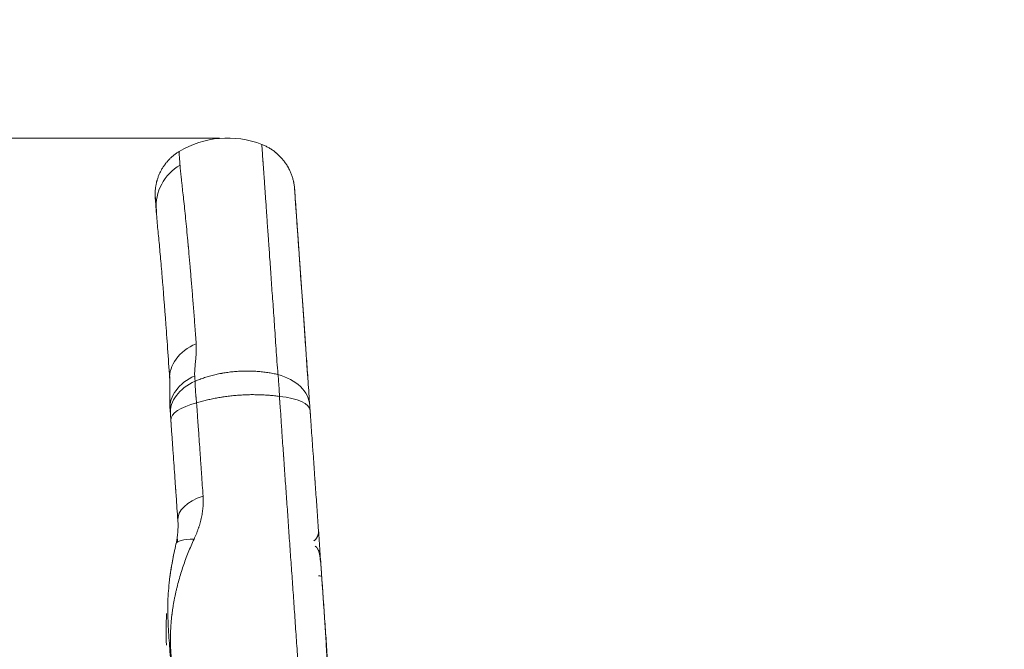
# Model space of a CAD drawing. Header units: millimetres. Extents: x -10 to 594, y 0 to 420.
# Tile 130 of 256: x 206.83 to 217.76, y 149.38 to 156.36. Entities that reach past the tile are written whole.
import ezdxf

# ---------------------------------------------------------------- set-up
doc = ezdxf.new("R2010")
doc.units = ezdxf.units.MM
doc.layers.add('1', color=7, linetype='Continuous', true_color=0xffffff)
doc.styles.add('Calibri', font='txt')
doc.dimstyles.get("Standard").update_dxf_attribs({"dimtxt": 0.18, "dimasz": 0.18, "dimexe": 0.18, "dimexo": 0.0625, "dimgap": 0.09, "dimtad": 0, "dimtih": 1, "dimtoh": 1, "dimdec": 4, "dimzin": 0, "dimdsep": 46, "dimtxsty": 'Standard', "dimcen": 0.09, "dimadec": 0, "dimazin": 0, "dimtfac": 1, "dimtdec": 4, "dimtofl": 0, "dimtmove": 0, "dimatfit": 3, "dimfxl": 0, "dimtolj": 1, "dimtzin": 0, "dimarcsym": 0})

# ---------------------------------------------------------------- blocks, each defined once
blk = doc.blocks.new('_U5')
at = {"layer": '1', "color": 18, "lineweight": 13}
for p, q in [((130.423, 152.166), (67.065, 152.166)), ((69.065, 152.166), (69.065, 136.568)), ((69.065, 108.518), (69.065, 124.115)), ((276.788, 108.518), (67.065, 108.518))]:
    blk.add_line(p, q, dxfattribs=at)
at = {"layer": '1', "color": 18}
for points in [[(69.065, 152.166), (70.003, 148.666), (68.127, 148.666)], [(69.065, 108.518), (68.127, 112.018), (70.003, 112.018)]]:
    blk.add_solid(points, dxfattribs=at)
at = {"layer": '1', "color": 18, "linetype": 'Continuous', "lineweight": 13, "insert": (72.405, 125.773), "char_height": 3.5, "attachment_point": 7, "rotation": 90, "line_spacing_factor": 1.399613, "style": 'Calibri'}
blk.add_mtext('\\fCalibri|b0|i0;\\W1.0000;0.87', dxfattribs=at)
blk = doc.blocks.new('_U6')
at = {"layer": '1', "color": 18, "lineweight": 13}
for p, q in [((231.195, 189.812), (323.006, 189.812)), ((321.006, 189.812), (321.006, 155.281)), ((321.006, 108.297), (321.006, 142.828)), ((177.527, 108.297), (323.006, 108.297))]:
    blk.add_line(p, q, dxfattribs=at)
at = {"layer": '1', "color": 18}
for points in [[(321.006, 189.812), (321.943, 186.312), (320.068, 186.312)], [(321.006, 108.297), (320.068, 111.797), (321.943, 111.797)]]:
    blk.add_solid(points, dxfattribs=at)
at = {"layer": '1', "color": 18, "linetype": 'Continuous', "lineweight": 13, "char_height": 3.5, "attachment_point": 7, "rotation": 90, "line_spacing_factor": 1.399613, "style": 'Calibri'}
for s, insert in [('\\fCalibri|b0|i0;\\W1.0000;LIFTING STROPS* EYE', (331.669, 125.365)), ('\\fCalibri|b0|i0;\\W1.0000;2.18', (324.346, 144.486))]:
    blk.add_mtext(s, dxfattribs=dict(at, insert=insert))
blk = doc.blocks.new('_U8')
at = {"layer": '1', "color": 18, "lineweight": 13}
for p, q in [((209.046, 155.046), (47.065, 155.046)), ((49.065, 155.046), (49.065, 138.008)), ((49.065, 108.518), (49.065, 125.555)), ((276.788, 108.518), (47.065, 108.518))]:
    blk.add_line(p, q, dxfattribs=at)
at = {"layer": '1', "color": 18}
for points in [[(49.065, 155.046), (50.003, 151.546), (48.127, 151.546)], [(49.065, 108.518), (48.127, 112.018), (50.003, 112.018)]]:
    blk.add_solid(points, dxfattribs=at)
at = {"layer": '1', "color": 18, "linetype": 'Continuous', "lineweight": 13, "insert": (52.405, 127.213), "char_height": 3.5, "attachment_point": 7, "rotation": 90, "line_spacing_factor": 1.399613, "style": 'Calibri'}
blk.add_mtext('\\fCalibri|b0|i0;\\W1.0000;0.93', dxfattribs=at)

msp = doc.modelspace()

# ---------------------------------------------------------------- linework, layer by layer
at = {"layer": '1', "color": 155, "linetype": 'Continuous', "lineweight": 18}
for p, q in [((209.881, 154.456), (209.879, 154.482)), ((208.332, 154.39), (208.335, 154.347))]:
    msp.add_line(p, q, dxfattribs=at)
msp.add_arc((209.136, 154.007), 1.042, 68.6478, 121.2093, dxfattribs=at)
msp.add_arc((209.136, 154.007), 1.042, 68.6478, 121.2093, dxfattribs=at)
at = {"layer": '1', "color": 155, "linetype": 'Continuous', "lineweight": 13}
for centre, major_axis, ratio, start_param, end_param in [((208.891, 154.287), (0.549, 0.038), 0.982785, 2.04556, 3.141593), ((209.041, 152.404), (0.549, 0.038), 0.756337, 2.002287, 3.139437), ((209.049, 152.02), (0.549, 0.038), 0.71137, 2.04556, 3.141593), ((209.474, 152.038), (-0.574, -0.04), 0.711292, 3.141593, 4.27003), ((209.054, 151.956), (0.549, 0.038), 0.351751, 2.045532, 3.141593), ((209.478, 151.982), (0.574, 0.04), 0.3525, 0, 1.128461), ((209.131, 150.845), (0.549, 0.038), 0.507992, 2.045559, 3.141593), ((209.098, 150.419), (0.536, -0.123), 0.242209, 2.300564, 3.141593), ((210.145, 150.174), (0.0349, 0.0024), 0.429627, 6.277263, 7.853952)]:
    msp.add_ellipse(centre, major_axis=major_axis, ratio=ratio, start_param=start_param, end_param=end_param, dxfattribs=at)
at = {"layer": '1', "color": 155, "linetype": 'Continuous', "lineweight": 18}
msp.add_ellipse((209.045, 152.076), major_axis=(0.549, 0.038), ratio=0.718036, start_param=2.04556, end_param=3.141593, dxfattribs=at)
for points, knots in [([(209.515, 154.978), (209.528, 154.973), (209.54, 154.968), (209.565, 154.956), (209.588, 154.944), (209.623, 154.923), (209.645, 154.907), (209.661, 154.895), (209.669, 154.888), (209.677, 154.882), (209.681, 154.878), (209.682, 154.877), (209.684, 154.875), (209.696, 154.865), (209.717, 154.845), (209.744, 154.815), (209.769, 154.784), (209.784, 154.761), (209.795, 154.744), (209.799, 154.738), (209.803, 154.731), (209.804, 154.729), (209.806, 154.726), (209.808, 154.722), (209.817, 154.706), (209.831, 154.678), (209.846, 154.641), (209.858, 154.603), (209.865, 154.576), (209.869, 154.56), (209.869, 154.556), (209.87, 154.551), (209.871, 154.55), (209.871, 154.546), (209.873, 154.538), (209.874, 154.53), (209.877, 154.509), (209.878, 154.496), (209.879, 154.482)], [0, 0, 0, 0, 0.0625, 0.0625, 0.125, 0.1875, 0.25, 0.25, 0.28125, 0.296875, 0.296875, 0.304688, 0.304688, 0.3125, 0.375, 0.4375, 0.5, 0.5625, 0.5625, 0.59375, 0.59375, 0.601563, 0.601563, 0.609375, 0.625, 0.6875, 0.75, 0.8125, 0.875, 0.875, 0.890625, 0.890625, 0.898437, 0.898437, 0.90625, 0.9375, 0.9375, 1, 1, 1, 1]), ([(209.515, 154.978), (209.528, 154.973), (209.54, 154.968), (209.565, 154.956), (209.588, 154.944), (209.623, 154.923), (209.645, 154.907), (209.661, 154.895), (209.669, 154.888), (209.677, 154.882), (209.681, 154.878), (209.682, 154.877), (209.684, 154.875), (209.696, 154.865), (209.717, 154.845), (209.744, 154.815), (209.769, 154.784), (209.784, 154.761), (209.795, 154.744), (209.799, 154.738), (209.803, 154.731), (209.804, 154.729), (209.806, 154.726), (209.808, 154.722), (209.817, 154.706), (209.831, 154.678), (209.846, 154.641), (209.858, 154.603), (209.865, 154.576), (209.869, 154.56), (209.869, 154.556), (209.87, 154.551), (209.871, 154.55), (209.871, 154.546), (209.873, 154.538), (209.874, 154.53), (209.877, 154.509), (209.878, 154.496), (209.879, 154.482)], [0, 0, 0, 0, 0.0625, 0.0625, 0.125, 0.1875, 0.25, 0.25, 0.28125, 0.296875, 0.296875, 0.304688, 0.304688, 0.3125, 0.375, 0.4375, 0.5, 0.5625, 0.5625, 0.59375, 0.59375, 0.601563, 0.601563, 0.609375, 0.625, 0.6875, 0.75, 0.8125, 0.875, 0.875, 0.890625, 0.890625, 0.898437, 0.898437, 0.90625, 0.9375, 0.9375, 1, 1, 1, 1]), ([(208.332, 154.39), (208.331, 154.402), (208.331, 154.415), (208.331, 154.44), (208.331, 154.465), (208.335, 154.502), (208.34, 154.527), (208.343, 154.545), (208.345, 154.555), (208.348, 154.565), (208.349, 154.57), (208.35, 154.573), (208.351, 154.575), (208.354, 154.588), (208.362, 154.612), (208.376, 154.647), (208.392, 154.681), (208.404, 154.703), (208.414, 154.719), (208.419, 154.727), (208.424, 154.735), (208.427, 154.739), (208.428, 154.74), (208.43, 154.743), (208.438, 154.754), (208.454, 154.776), (208.479, 154.804), (208.505, 154.831), (208.524, 154.847), (208.539, 154.859), (208.546, 154.865), (208.554, 154.87), (208.558, 154.873), (208.559, 154.874), (208.561, 154.876), (208.573, 154.884), (208.585, 154.892), (208.596, 154.899)], [0, 0, 0, 0, 0.0625, 0.0625, 0.125, 0.1875, 0.25, 0.25, 0.28125, 0.296875, 0.304688, 0.304688, 0.3125, 0.3125, 0.375, 0.4375, 0.5, 0.5625, 0.5625, 0.59375, 0.609375, 0.609375, 0.617188, 0.617188, 0.625, 0.6875, 0.75, 0.8125, 0.875, 0.875, 0.90625, 0.921875, 0.921875, 0.929688, 0.929688, 0.9375, 1, 1, 1, 1]), ([(208.332, 154.39), (208.331, 154.402), (208.331, 154.415), (208.331, 154.44), (208.331, 154.465), (208.335, 154.502), (208.34, 154.527), (208.343, 154.545), (208.345, 154.555), (208.348, 154.565), (208.349, 154.57), (208.35, 154.573), (208.351, 154.575), (208.354, 154.588), (208.362, 154.612), (208.376, 154.647), (208.392, 154.681), (208.404, 154.703), (208.414, 154.719), (208.419, 154.727), (208.424, 154.735), (208.427, 154.739), (208.428, 154.74), (208.43, 154.743), (208.438, 154.754), (208.454, 154.776), (208.479, 154.804), (208.505, 154.831), (208.524, 154.847), (208.539, 154.859), (208.546, 154.865), (208.554, 154.87), (208.558, 154.873), (208.559, 154.874), (208.561, 154.876), (208.573, 154.884), (208.585, 154.892), (208.596, 154.899)], [0, 0, 0, 0, 0.0625, 0.0625, 0.125, 0.1875, 0.25, 0.25, 0.28125, 0.296875, 0.304688, 0.304688, 0.3125, 0.3125, 0.375, 0.4375, 0.5, 0.5625, 0.5625, 0.59375, 0.609375, 0.609375, 0.617188, 0.617188, 0.625, 0.6875, 0.75, 0.8125, 0.875, 0.875, 0.90625, 0.921875, 0.921875, 0.929688, 0.929688, 0.9375, 1, 1, 1, 1]), ([(208.596, 154.899), (208.596, 154.899), (208.596, 154.898), (208.596, 154.898), (208.596, 154.898), (208.596, 154.897), (208.596, 154.896), (208.596, 154.891), (208.597, 154.886), (208.597, 154.875), (208.598, 154.865), (208.6, 154.84), (208.602, 154.81), (208.605, 154.771), (208.606, 154.749)], [0, 0, 0, 0, 0.003906, 0.007813, 0.015625, 0.03125, 0.0625, 0.125, 0.25, 0.25, 0.5, 0.5, 0.75, 1, 1, 1, 1]), ([(208.606, 154.749), (208.607, 154.745), (208.607, 154.74), (208.607, 154.733), (208.608, 154.731), (208.608, 154.726), (208.608, 154.724), (208.609, 154.711), (208.61, 154.701), (208.612, 154.68), (208.613, 154.67), (208.616, 154.647), (208.617, 154.636), (208.619, 154.621), (208.619, 154.616), (208.62, 154.612), (208.62, 154.609), (208.62, 154.607), (208.621, 154.6), (208.623, 154.581), (208.625, 154.561), (208.63, 154.521), (208.633, 154.493), (208.639, 154.434), (208.643, 154.402), (208.65, 154.337), (208.654, 154.303), (208.661, 154.232), (208.665, 154.195), (208.673, 154.117), (208.681, 154.037), (208.689, 153.951), (208.694, 153.895), (208.696, 153.878), (208.697, 153.861), (208.698, 153.852), (208.698, 153.849), (208.699, 153.843), (208.701, 153.818), (208.704, 153.791), (208.71, 153.72), (208.719, 153.622), (208.727, 153.519), (208.734, 153.439), (208.736, 153.412), (208.741, 153.358), (208.743, 153.331), (208.75, 153.247), (208.759, 153.133), (208.768, 153.014), (208.777, 152.892), (208.781, 152.829), (208.786, 152.765)], [0, 0, 0, 0, 0.015625, 0.015625, 0.023437, 0.023437, 0.03125, 0.03125, 0.0625, 0.0625, 0.09375, 0.09375, 0.125, 0.125, 0.132812, 0.136719, 0.136719, 0.140625, 0.140625, 0.15625, 0.1875, 0.1875, 0.25, 0.25, 0.3125, 0.3125, 0.375, 0.375, 0.4375, 0.4375, 0.5, 0.5625, 0.5625, 0.578125, 0.585937, 0.585937, 0.589844, 0.589844, 0.59375, 0.625, 0.625, 0.6875, 0.75, 0.75, 0.78125, 0.78125, 0.8125, 0.8125, 0.875, 0.9375, 0.9375, 1, 1, 1, 1]), ([(209.879, 154.482), (209.879, 154.481), (209.88, 154.476), (209.881, 154.463), (209.882, 154.447), (209.883, 154.425), (209.885, 154.399), (209.887, 154.369), (209.889, 154.345), (209.89, 154.33), (209.89, 154.325), (209.891, 154.32), (209.891, 154.317), (209.891, 154.315), (209.892, 154.307), (209.892, 154.3), (209.894, 154.279), (209.895, 154.265), (209.897, 154.234), (209.899, 154.201), (209.903, 154.148), (209.907, 154.091), (209.911, 154.029), (209.916, 153.963), (209.921, 153.892), (209.924, 153.842), (209.926, 153.813), (209.926, 153.81), (209.927, 153.804), (209.927, 153.8), (209.928, 153.791), (209.929, 153.771), (209.932, 153.724), (209.937, 153.654), (209.943, 153.567), (209.948, 153.505), (209.951, 153.459), (209.953, 153.435), (209.955, 153.407), (209.955, 153.394), (209.956, 153.386), (209.956, 153.382), (209.959, 153.346), (209.963, 153.279), (209.971, 153.175), (209.976, 153.104), (209.981, 153.031), (209.983, 152.994), (209.989, 152.919), (209.994, 152.843), (210.002, 152.725), (210.008, 152.643), (210.014, 152.561), (210.017, 152.519), (210.023, 152.434), (210.026, 152.391), (210.032, 152.304), (210.035, 152.26), (210.041, 152.17), (210.044, 152.124), (210.047, 152.078)], [0, 0, 0, 0, 0.03125, 0.0625, 0.09375, 0.125, 0.15625, 0.1875, 0.21875, 0.21875, 0.226562, 0.230469, 0.230469, 0.234375, 0.234375, 0.25, 0.25, 0.28125, 0.28125, 0.3125, 0.34375, 0.375, 0.40625, 0.4375, 0.46875, 0.5, 0.5, 0.503906, 0.503906, 0.507813, 0.507813, 0.515625, 0.53125, 0.5625, 0.59375, 0.625, 0.625, 0.640625, 0.648437, 0.652344, 0.652344, 0.65625, 0.65625, 0.6875, 0.71875, 0.75, 0.75, 0.78125, 0.78125, 0.8125, 0.84375, 0.875, 0.875, 0.90625, 0.90625, 0.9375, 0.9375, 0.96875, 0.96875, 1, 1, 1, 1]), ([(210.029, 152.343), (209.982, 153.017), (209.944, 153.552), (209.899, 154.206), (209.886, 154.384), (209.882, 154.441)], [0, 0, 0, 0, 0.552837, 0.552837, 1, 1, 1, 1]), ([(208.342, 154.249), (208.34, 154.269), (208.338, 154.306), (208.335, 154.348), (208.334, 154.367), (208.333, 154.382), (208.332, 154.387), (208.332, 154.39)], [0, 0, 0, 0, 0.25, 0.5, 0.75, 0.75, 1, 1, 1, 1]), ([(208.341, 154.323), (208.343, 154.258), (208.35, 154.129), (208.37, 153.941), (208.389, 153.739), (208.415, 153.44), (208.449, 152.999), (208.479, 152.571), (208.495, 152.339)], [0, 0, 0, 0, 0.127928, 0.253557, 0.37783, 0.501873, 0.750647, 1, 1, 1, 1]), ([(208.345, 154.206), (208.345, 154.206), (208.345, 154.207), (208.345, 154.212), (208.344, 154.221), (208.343, 154.232), (208.342, 154.24), (208.342, 154.245), (208.342, 154.247), (208.342, 154.248), (208.342, 154.248), (208.342, 154.248), (208.342, 154.249), (208.342, 154.249), (208.342, 154.249)], [0, 0, 0, 0, 0.020888, 0.020888, 0.347258, 0.673629, 0.836815, 0.918407, 0.959204, 0.979602, 0.989801, 0.9949, 0.9949, 1, 1, 1, 1]), ([(208.786, 152.765), (208.786, 152.758), (208.787, 152.744), (208.787, 152.723), (208.787, 152.702), (208.787, 152.68), (208.786, 152.658), (208.785, 152.636), (208.783, 152.614), (208.781, 152.591), (208.78, 152.576), (208.778, 152.561), (208.777, 152.553), (208.776, 152.538), (208.775, 152.53), (208.774, 152.515), (208.773, 152.507), (208.772, 152.492), (208.771, 152.484), (208.77, 152.469), (208.77, 152.461), (208.769, 152.446), (208.769, 152.439), (208.769, 152.427), (208.769, 152.424), (208.769, 152.416), (208.77, 152.412), (208.77, 152.409)], [0, 0, 0, 0, 0.0625, 0.125, 0.1875, 0.25, 0.3125, 0.375, 0.4375, 0.5, 0.5625, 0.5625, 0.625, 0.625, 0.6875, 0.6875, 0.75, 0.75, 0.8125, 0.8125, 0.875, 0.875, 0.9375, 0.9375, 0.96875, 0.96875, 1, 1, 1, 1]), ([(208.774, 152.35), (208.791, 152.357), (208.826, 152.371), (208.88, 152.39), (208.935, 152.407), (208.992, 152.421), (209.03, 152.43), (209.054, 152.435), (209.062, 152.436), (209.069, 152.437), (209.074, 152.438), (209.076, 152.439), (209.089, 152.441), (209.099, 152.443), (209.128, 152.447), (209.167, 152.453), (209.227, 152.459), (209.286, 152.462), (209.326, 152.463), (209.356, 152.463), (209.368, 152.463), (209.381, 152.463), (209.386, 152.463), (209.388, 152.463), (209.396, 152.463), (209.421, 152.462), (209.465, 152.46), (209.523, 152.454), (209.581, 152.447), (209.638, 152.437), (209.675, 152.429), (209.694, 152.424)], [0, 0, 0, 0, 0.0625, 0.125, 0.1875, 0.25, 0.3125, 0.3125, 0.328125, 0.335937, 0.335937, 0.34375, 0.34375, 0.375, 0.375, 0.4375, 0.5, 0.5625, 0.625, 0.625, 0.65625, 0.664062, 0.664062, 0.671875, 0.671875, 0.6875, 0.75, 0.8125, 0.875, 0.9375, 1, 1, 1, 1]), ([(208.493, 152.366), (208.494, 152.347), (208.495, 152.31), (208.495, 152.244), (208.494, 152.183), (208.493, 152.13), (208.494, 152.092), (208.495, 152.068), (208.495, 152.054), (208.496, 152.047), (208.496, 152.043), (208.496, 152.041), (208.496, 152.04), (208.496, 152.039), (208.496, 152.039), (208.496, 152.039), (208.496, 152.039), (208.496, 152.039), (208.496, 152.039), (208.496, 152.039), (208.496, 152.039), (208.496, 152.039), (208.496, 152.039), (208.496, 152.039), (208.496, 152.039)], [0, 0, 0, 0, 0.256733, 0.445461, 0.663961, 0.791475, 0.870608, 0.92824, 0.962099, 0.980491, 0.990092, 0.995, 0.997482, 0.998731, 0.999356, 0.99967, 0.999757, 0.999796, 0.999826, 0.999851, 0.999893, 0.999902, 0.999913, 1, 1, 1, 1]), ([(208.774, 152.35), (208.774, 152.341), (208.775, 152.324), (208.776, 152.296), (208.777, 152.268), (208.779, 152.238), (208.781, 152.208), (208.783, 152.187), (208.784, 152.173), (208.785, 152.171), (208.785, 152.165), (208.785, 152.163), (208.786, 152.155), (208.788, 152.138), (208.789, 152.122), (208.791, 152.111)], [0, 0, 0, 0, 0.125, 0.25, 0.375, 0.5, 0.625, 0.75, 0.75, 0.78125, 0.78125, 0.8125, 0.8125, 0.875, 1, 1, 1, 1]), ([(209.694, 152.424), (209.695, 152.415), (209.697, 152.398), (209.7, 152.37), (209.702, 152.341), (209.704, 152.311), (209.706, 152.28), (209.708, 152.259), (209.708, 152.246), (209.708, 152.243), (209.709, 152.237), (209.709, 152.235), (209.709, 152.226), (209.71, 152.21), (209.71, 152.193), (209.711, 152.182)], [0, 0, 0, 0, 0.125, 0.25, 0.375, 0.5, 0.625, 0.75, 0.75, 0.78125, 0.78125, 0.8125, 0.8125, 0.875, 1, 1, 1, 1]), ([(209.711, 152.182), (209.692, 152.184), (209.655, 152.189), (209.599, 152.194), (209.541, 152.198), (209.483, 152.2), (209.444, 152.201), (209.419, 152.201), (209.414, 152.201), (209.407, 152.201), (209.404, 152.201), (209.399, 152.201), (209.387, 152.201), (209.374, 152.2), (209.344, 152.2), (209.305, 152.198), (209.245, 152.194), (209.186, 152.189), (209.146, 152.184), (209.117, 152.18), (209.107, 152.179), (209.095, 152.177), (209.092, 152.177), (209.087, 152.176), (209.08, 152.175), (209.053, 152.171), (209.01, 152.164), (208.953, 152.152), (208.898, 152.14), (208.844, 152.126), (208.808, 152.116), (208.791, 152.111)], [0, 0, 0, 0, 0.0625, 0.125, 0.1875, 0.25, 0.3125, 0.3125, 0.328125, 0.328125, 0.335937, 0.335937, 0.34375, 0.375, 0.375, 0.4375, 0.5, 0.5625, 0.625, 0.625, 0.65625, 0.65625, 0.664062, 0.664062, 0.671875, 0.6875, 0.75, 0.8125, 0.875, 0.9375, 1, 1, 1, 1]), ([(209.713, 152.14), (209.713, 152.14), (209.713, 152.14), (209.713, 152.141), (209.713, 152.142), (209.713, 152.143), (209.713, 152.144), (209.713, 152.145), (209.713, 152.146), (209.713, 152.146), (209.713, 152.146), (209.713, 152.147), (209.713, 152.148), (209.713, 152.153), (209.712, 152.164), (209.711, 152.175), (209.711, 152.182)], [0, 0, 0, 0, 0.015625, 0.015625, 0.03125, 0.0625, 0.125, 0.125, 0.140625, 0.140625, 0.15625, 0.15625, 0.1875, 0.25, 0.5, 1, 1, 1, 1]), ([(210.233, 144.709), (210.23, 144.748), (210.228, 144.787), (210.219, 144.911), (210.213, 144.996), (210.204, 145.125), (210.2, 145.178), (210.196, 145.232), (210.195, 145.254), (210.194, 145.265), (210.192, 145.297), (210.184, 145.405), (210.177, 145.514), (210.168, 145.644), (210.165, 145.688), (210.159, 145.775), (210.156, 145.818), (210.146, 145.949), (210.134, 146.123), (210.116, 146.385), (210.097, 146.649), (210.079, 146.912), (210.061, 147.177), (210.042, 147.442), (210.03, 147.619), (210.02, 147.753), (210.017, 147.797), (210.014, 147.847), (210.013, 147.853), (210.012, 147.864), (210.012, 147.869), (210.011, 147.886), (210.009, 147.919), (210, 148.041), (209.986, 148.241), (209.968, 148.505), (209.955, 148.68), (209.948, 148.789), (209.946, 148.817), (209.944, 148.844), (209.943, 148.855), (209.943, 148.86), (209.942, 148.877), (209.938, 148.931), (209.934, 148.985), (209.925, 149.115), (209.913, 149.286), (209.901, 149.455), (209.892, 149.581), (209.889, 149.623), (209.884, 149.706), (209.881, 149.748), (209.872, 149.872), (209.861, 150.036), (209.844, 150.279), (209.832, 150.439), (209.821, 150.597), (209.816, 150.676), (209.805, 150.831), (209.8, 150.909), (209.789, 151.062), (209.783, 151.139), (209.773, 151.29), (209.768, 151.365), (209.761, 151.458), (209.76, 151.477), (209.758, 151.497), (209.758, 151.499), (209.758, 151.499), (209.758, 151.5), (209.758, 151.503), (209.758, 151.506), (209.758, 151.509), (209.758, 151.51), (209.757, 151.511), (209.757, 151.511), (209.757, 151.511), (209.757, 151.512), (209.757, 151.513), (209.757, 151.515), (209.757, 151.518), (209.757, 151.519), (209.757, 151.519), (209.757, 151.52), (209.757, 151.52), (209.757, 151.521), (209.756, 151.531), (209.753, 151.578), (209.749, 151.625), (209.744, 151.701), (209.741, 151.74), (209.737, 151.798), (209.736, 151.818), (209.733, 151.857), (209.732, 151.877), (209.728, 151.936), (209.725, 151.977), (209.721, 152.037), (209.719, 152.068), (209.716, 152.104), (209.715, 152.122), (209.714, 152.13), (209.714, 152.134), (209.714, 152.135), (209.714, 152.135), (209.714, 152.135), (209.714, 152.135), (209.714, 152.136), (209.714, 152.137), (209.714, 152.138), (209.714, 152.139), (209.714, 152.139), (209.713, 152.14), (209.713, 152.14), (209.713, 152.14), (209.713, 152.14), (209.713, 152.14)], [0, 0, 0, 0, 0.015564, 0.015564, 0.04951, 0.04951, 0.066483, 0.070727, 0.070727, 0.07497, 0.07497, 0.083456, 0.117402, 0.117402, 0.134375, 0.134375, 0.151349, 0.151349, 0.185295, 0.219241, 0.253187, 0.287133, 0.321079, 0.355025, 0.388971, 0.388971, 0.405944, 0.405944, 0.408066, 0.408066, 0.410187, 0.410187, 0.41443, 0.422917, 0.456863, 0.490809, 0.524755, 0.524755, 0.533242, 0.535363, 0.535363, 0.537485, 0.537485, 0.541728, 0.558701, 0.558701, 0.592647, 0.626593, 0.626593, 0.643566, 0.643566, 0.660539, 0.660539, 0.694485, 0.728432, 0.762378, 0.762378, 0.796324, 0.796324, 0.83027, 0.83027, 0.864216, 0.864216, 0.898162, 0.898162, 0.906648, 0.907179, 0.907179, 0.907444, 0.907444, 0.907709, 0.90877, 0.90877, 0.909035, 0.909168, 0.909168, 0.909234, 0.909234, 0.9093, 0.909831, 0.910361, 0.910361, 0.910494, 0.910494, 0.910626, 0.910626, 0.910892, 0.915135, 0.932108, 0.932108, 0.949081, 0.949081, 0.957567, 0.957567, 0.966054, 0.966054, 0.983027, 0.983027, 0.991513, 0.995757, 0.997878, 0.998939, 0.999204, 0.999271, 0.999271, 0.999337, 0.999337, 0.99947, 0.999735, 0.999735, 0.999867, 0.999934, 0.999967, 0.999983, 0.999983, 1, 1, 1, 1]), ([(208.793, 152.07), (208.794, 152.07), (208.794, 152.07), (208.794, 152.069), (208.794, 152.068), (208.794, 152.067), (208.794, 152.066), (208.794, 152.066), (208.794, 152.065), (208.794, 152.065), (208.794, 152.065), (208.794, 152.064), (208.794, 152.06), (208.795, 152.051), (208.796, 152.031), (208.799, 151.992), (208.801, 151.959), (208.804, 151.915), (208.806, 151.893), (208.809, 151.85), (208.81, 151.828), (208.815, 151.763), (208.818, 151.721), (208.824, 151.638), (208.827, 151.596), (208.831, 151.536), (208.833, 151.505), (208.835, 151.471), (208.836, 151.456), (208.837, 151.45), (208.837, 151.448), (208.837, 151.446), (208.837, 151.445), (208.837, 151.442), (208.838, 151.441), (208.838, 151.439), (208.838, 151.439), (208.838, 151.439), (208.838, 151.438), (208.838, 151.437), (208.838, 151.434), (208.838, 151.431), (208.838, 151.428), (208.838, 151.427), (208.839, 151.426), (208.839, 151.426), (208.839, 151.424), (208.839, 151.418), (208.84, 151.402), (208.843, 151.367), (208.85, 151.258), (208.857, 151.157), (208.863, 151.075)], [0, 0, 0, 0, 0.000977, 0.000977, 0.001953, 0.003906, 0.003906, 0.004395, 0.004395, 0.004883, 0.004883, 0.005859, 0.007813, 0.015625, 0.03125, 0.0625, 0.125, 0.125, 0.1875, 0.1875, 0.25, 0.25, 0.375, 0.375, 0.5, 0.5, 0.5625, 0.59375, 0.609375, 0.609375, 0.613281, 0.613281, 0.617188, 0.617188, 0.621094, 0.62207, 0.62207, 0.622559, 0.622559, 0.623047, 0.625, 0.632813, 0.632813, 0.634766, 0.634766, 0.636719, 0.636719, 0.640625, 0.65625, 0.6875, 0.75, 1, 1, 1, 1]), ([(210.051, 152.022), (210.051, 152.024), (210.051, 152.028), (210.051, 152.032), (210.05, 152.035), (210.05, 152.036), (210.05, 152.043), (210.049, 152.052), (210.048, 152.066), (210.048, 152.074), (210.047, 152.078)], [0, 0, 0, 0, 0.125, 0.1875, 0.1875, 0.25, 0.25, 0.5, 0.75, 1, 1, 1, 1]), ([(210.051, 152.022), (210.052, 152.017), (210.052, 152.009), (210.053, 152.001), (210.053, 151.997), (210.053, 151.996), (210.053, 151.994), (210.053, 151.992), (210.054, 151.99), (210.054, 151.988), (210.054, 151.986), (210.054, 151.985), (210.054, 151.981), (210.055, 151.973), (210.057, 151.945), (210.059, 151.919), (210.063, 151.858), (210.066, 151.818), (210.071, 151.738), (210.074, 151.698), (210.078, 151.64), (210.079, 151.62), (210.082, 151.581), (210.084, 151.562), (210.088, 151.504), (210.09, 151.465), (210.096, 151.39), (210.098, 151.352), (210.102, 151.296), (210.103, 151.278), (210.105, 151.257), (210.105, 151.255), (210.105, 151.251), (210.105, 151.25), (210.106, 151.248), (210.106, 151.247), (210.106, 151.243), (210.106, 151.241), (210.106, 151.236), (210.106, 151.234), (210.107, 151.222), (210.111, 151.176), (210.114, 151.13), (210.122, 151.018), (210.127, 150.943), (210.137, 150.791), (210.143, 150.715), (210.154, 150.561), (210.159, 150.483), (210.17, 150.326), (210.181, 150.168), (210.198, 149.928), (210.209, 149.765), (210.218, 149.641), (210.221, 149.6), (210.227, 149.517), (210.229, 149.476), (210.238, 149.35), (210.25, 149.182), (210.262, 149.011), (210.271, 148.882), (210.274, 148.839), (210.277, 148.79), (210.278, 148.785), (210.278, 148.774), (210.279, 148.769), (210.28, 148.752), (210.282, 148.72), (210.285, 148.687), (210.292, 148.578), (210.304, 148.403), (210.323, 148.14), (210.335, 147.963), (210.342, 147.869), (210.342, 147.864), (210.343, 147.853), (210.343, 147.847), (210.344, 147.83), (210.347, 147.797), (210.352, 147.72), (210.357, 147.653), (210.366, 147.521), (210.378, 147.344), (210.397, 147.08), (210.415, 146.817), (210.434, 146.555), (210.452, 146.293), (210.464, 146.119), (210.473, 145.989), (210.476, 145.946), (210.482, 145.859), (210.485, 145.815), (210.494, 145.686), (210.5, 145.599), (210.508, 145.491), (210.51, 145.459), (210.513, 145.427), (210.514, 145.41), (210.514, 145.405), (210.515, 145.394), (210.518, 145.346), (210.522, 145.298), (210.531, 145.169), (210.536, 145.084), (210.548, 144.915), (210.554, 144.832), (210.561, 144.735), (210.562, 144.721), (210.563, 144.707)], [0, 0, 0, 0, 0.002143, 0.003215, 0.003215, 0.00375, 0.00375, 0.004286, 0.004286, 0.004822, 0.004822, 0.005358, 0.005358, 0.006429, 0.008572, 0.017144, 0.017144, 0.034289, 0.034289, 0.051433, 0.051433, 0.060005, 0.060005, 0.068578, 0.068578, 0.085722, 0.085722, 0.102867, 0.102867, 0.111439, 0.111439, 0.11251, 0.11251, 0.113046, 0.113046, 0.113582, 0.113582, 0.114653, 0.114653, 0.115725, 0.115725, 0.120011, 0.137155, 0.137155, 0.171444, 0.171444, 0.205733, 0.205733, 0.240022, 0.240022, 0.274311, 0.3086, 0.342888, 0.342888, 0.360033, 0.360033, 0.377177, 0.377177, 0.411466, 0.445755, 0.445755, 0.462899, 0.462899, 0.465043, 0.465043, 0.467186, 0.467186, 0.471472, 0.480044, 0.480044, 0.514333, 0.548622, 0.58291, 0.58291, 0.585053, 0.585053, 0.587197, 0.587197, 0.591483, 0.600055, 0.617199, 0.617199, 0.651488, 0.685777, 0.720066, 0.754355, 0.788644, 0.822932, 0.822932, 0.840077, 0.840077, 0.857221, 0.857221, 0.89151, 0.89151, 0.900082, 0.904368, 0.904368, 0.906511, 0.906511, 0.908655, 0.925799, 0.925799, 0.960088, 0.960088, 0.994377, 0.994377, 1, 1, 1, 1]), ([(208.505, 151.918), (208.505, 151.921), (208.504, 151.926), (208.504, 151.93), (208.504, 151.933), (208.504, 151.934), (208.503, 151.941), (208.503, 151.947), (208.502, 151.958), (208.501, 151.968), (208.501, 151.977), (208.5, 151.982)], [0, 0, 0, 0, 0.125, 0.1875, 0.1875, 0.25, 0.25, 0.5, 0.5, 0.75, 1, 1, 1, 1]), ([(208.583, 150.807), (208.576, 150.897), (208.57, 150.987), (208.563, 151.086), (208.562, 151.097), (208.561, 151.119), (208.56, 151.13), (208.559, 151.142), (208.559, 151.144), (208.559, 151.146), (208.559, 151.148), (208.558, 151.152), (208.558, 151.155), (208.558, 151.163), (208.556, 151.179), (208.552, 151.24), (208.548, 151.296), (208.542, 151.388), (208.539, 151.434), (208.532, 151.528), (208.529, 151.575), (208.525, 151.629), (208.524, 151.638), (208.524, 151.648), (208.523, 151.654), (208.523, 151.657), (208.522, 151.672), (208.52, 151.708), (208.515, 151.769), (208.511, 151.831), (208.508, 151.868), (208.507, 151.882), (208.507, 151.884), (208.507, 151.887), (208.507, 151.889), (208.507, 151.891), (208.507, 151.892), (208.507, 151.893), (208.507, 151.894), (208.506, 151.896), (208.506, 151.904), (208.505, 151.912), (208.505, 151.918)], [0, 0, 0, 0, 0.25, 0.25, 0.28125, 0.28125, 0.3125, 0.3125, 0.316406, 0.316406, 0.320313, 0.320313, 0.328125, 0.328125, 0.34375, 0.375, 0.5, 0.5, 0.625, 0.625, 0.75, 0.75, 0.765625, 0.773437, 0.773437, 0.78125, 0.78125, 0.8125, 0.875, 0.9375, 0.96875, 0.96875, 0.972656, 0.972656, 0.976562, 0.976562, 0.978516, 0.978516, 0.980469, 0.980469, 0.984375, 1, 1, 1, 1]), ([(208.863, 151.075), (208.864, 151.057), (208.865, 151.037), (208.865, 151.008), (208.865, 150.999), (208.864, 150.984), (208.864, 150.977), (208.863, 150.968), (208.863, 150.964), (208.863, 150.962), (208.863, 150.961), (208.862, 150.95), (208.86, 150.93), (208.856, 150.9), (208.852, 150.87), (208.846, 150.84), (208.839, 150.81), (208.831, 150.78), (208.825, 150.759), (208.82, 150.744), (208.818, 150.738), (208.816, 150.731), (208.815, 150.729), (208.815, 150.728), (208.813, 150.724), (208.809, 150.711), (208.801, 150.688), (208.789, 150.658), (208.776, 150.628), (208.767, 150.608), (208.763, 150.598)], [0, 0, 0, 0, 0.125, 0.125, 0.1875, 0.1875, 0.21875, 0.234375, 0.242187, 0.242187, 0.25, 0.25, 0.3125, 0.375, 0.4375, 0.5, 0.5625, 0.625, 0.6875, 0.6875, 0.71875, 0.726562, 0.726562, 0.734375, 0.734375, 0.75, 0.8125, 0.875, 0.9375, 1, 1, 1, 1]), ([(208.562, 150.542), (208.563, 150.549), (208.565, 150.555), (208.567, 150.567), (208.568, 150.573), (208.571, 150.585), (208.572, 150.591), (208.574, 150.603), (208.575, 150.614), (208.578, 150.632), (208.58, 150.648), (208.581, 150.665), (208.582, 150.676), (208.583, 150.693), (208.584, 150.703), (208.584, 150.719), (208.585, 150.727), (208.585, 150.735), (208.585, 150.74), (208.585, 150.743), (208.585, 150.756), (208.585, 150.766), (208.584, 150.787), (208.583, 150.797), (208.583, 150.807)], [0, 0, 0, 0, 0.0625, 0.0625, 0.125, 0.125, 0.1875, 0.1875, 0.25, 0.3125, 0.375, 0.4375, 0.5, 0.5, 0.625, 0.625, 0.6875, 0.71875, 0.71875, 0.75, 0.75, 0.875, 0.875, 1, 1, 1, 1]), ([(208.763, 150.598), (208.74, 150.549), (208.718, 150.499), (208.688, 150.424), (208.678, 150.399), (208.659, 150.348), (208.65, 150.323), (208.633, 150.272), (208.625, 150.246), (208.609, 150.195), (208.601, 150.169), (208.587, 150.117), (208.58, 150.091), (208.57, 150.052), (208.564, 150.026), (208.555, 149.986), (208.547, 149.947), (208.539, 149.907), (208.532, 149.867), (208.526, 149.827), (208.522, 149.8), (208.519, 149.78), (208.518, 149.77), (208.517, 149.759), (208.516, 149.753), (208.515, 149.749), (208.513, 149.732), (208.51, 149.705), (208.508, 149.678), (208.505, 149.638), (208.503, 149.611), (208.501, 149.57), (208.5, 149.55), (208.5, 149.526), (208.5, 149.514), (208.5, 149.509), (208.5, 149.506), (208.499, 149.491), (208.499, 149.476), (208.5, 149.449), (208.5, 149.436), (208.501, 149.41), (208.501, 149.396), (208.503, 149.377), (208.503, 149.369), (208.504, 149.361), (208.504, 149.357), (208.504, 149.356), (208.504, 149.351), (208.505, 149.335), (208.507, 149.319), (208.509, 149.293), (208.51, 149.281), (208.513, 149.256), (208.515, 149.244), (208.518, 149.219), (208.52, 149.207), (208.526, 149.171), (208.53, 149.148), (208.536, 149.119), (208.537, 149.113), (208.539, 149.101), (208.543, 149.084), (208.549, 149.056), (208.558, 149.022), (208.567, 148.99), (208.576, 148.957), (208.586, 148.925), (208.597, 148.894), (208.608, 148.863), (208.62, 148.831), (208.628, 148.811), (208.64, 148.78), (208.649, 148.76), (208.666, 148.719), (208.676, 148.699), (208.695, 148.659), (208.705, 148.639), (208.726, 148.599), (208.736, 148.579), (208.753, 148.55), (208.761, 148.535), (208.77, 148.52), (208.776, 148.51), (208.778, 148.505), (208.793, 148.48), (208.805, 148.461), (208.83, 148.421), (208.843, 148.402), (208.869, 148.363), (208.882, 148.343), (208.896, 148.324)], [0, 0, 0, 0, 0.0625, 0.0625, 0.09375, 0.09375, 0.125, 0.125, 0.15625, 0.15625, 0.1875, 0.1875, 0.21875, 0.21875, 0.234375, 0.25, 0.265625, 0.28125, 0.296875, 0.3125, 0.328125, 0.328125, 0.335937, 0.339844, 0.339844, 0.34375, 0.34375, 0.359375, 0.375, 0.375, 0.40625, 0.40625, 0.421875, 0.429687, 0.433594, 0.435547, 0.435547, 0.4375, 0.453125, 0.453125, 0.46875, 0.46875, 0.484375, 0.484375, 0.492187, 0.494141, 0.494141, 0.496094, 0.496094, 0.5, 0.515625, 0.515625, 0.53125, 0.53125, 0.546875, 0.546875, 0.5625, 0.5625, 0.59375, 0.59375, 0.601562, 0.601562, 0.609375, 0.625, 0.640625, 0.65625, 0.671875, 0.6875, 0.703125, 0.71875, 0.734375, 0.75, 0.75, 0.78125, 0.78125, 0.8125, 0.8125, 0.84375, 0.84375, 0.875, 0.875, 0.890625, 0.898437, 0.898437, 0.90625, 0.90625, 0.9375, 0.9375, 0.96875, 0.96875, 1, 1, 1, 1]), ([(208.491, 150.156), (208.496, 150.189), (208.501, 150.221), (208.511, 150.286), (208.516, 150.318), (208.528, 150.382), (208.534, 150.414), (208.548, 150.479), (208.555, 150.51), (208.562, 150.542)], [0, 0, 0, 0, 0.25, 0.25, 0.5, 0.5, 0.75, 0.75, 1, 1, 1, 1]), ([(210.108, 150.52), (210.111, 150.518), (210.118, 150.513), (210.127, 150.504), (210.135, 150.492), (210.14, 150.483), (210.142, 150.477), (210.143, 150.476), (210.144, 150.474), (210.144, 150.473), (210.144, 150.472), (210.146, 150.469), (210.147, 150.465), (210.149, 150.457), (210.153, 150.445), (210.157, 150.426), (210.161, 150.405), (210.164, 150.381), (210.165, 150.365), (210.166, 150.355), (210.167, 150.354), (210.167, 150.352), (210.167, 150.351), (210.167, 150.347), (210.168, 150.341), (210.169, 150.334), (210.17, 150.32), (210.171, 150.302), (210.174, 150.272), (210.176, 150.242), (210.178, 150.21), (210.18, 150.188), (210.18, 150.176)], [0, 0, 0, 0, 0.0625, 0.125, 0.1875, 0.25, 0.25, 0.265625, 0.265625, 0.273437, 0.273437, 0.28125, 0.3125, 0.3125, 0.375, 0.4375, 0.5, 0.5625, 0.625, 0.625, 0.632812, 0.632812, 0.640625, 0.640625, 0.65625, 0.6875, 0.6875, 0.75, 0.8125, 0.875, 0.9375, 1, 1, 1, 1]), ([(208.536, 150.423), (208.528, 150.381), (208.512, 150.297), (208.498, 150.203), (208.491, 150.152), (208.49, 150.143)], [0, 0, 0, 0, 0.450704, 0.901408, 1, 1, 1, 1]), ([(208.532, 150.4), (208.532, 150.401), (208.533, 150.406), (208.534, 150.414), (208.536, 150.421), (208.536, 150.423)], [0, 0, 0, 0, 0.088007, 0.544004, 1, 1, 1, 1]), ([(208.491, 150.154), (208.491, 150.156), (208.493, 150.168), (208.496, 150.189), (208.5, 150.217), (208.503, 150.236), (208.505, 150.246), (208.505, 150.247), (208.505, 150.249), (208.506, 150.252), (208.506, 150.258), (208.507, 150.263), (208.508, 150.265)], [0, 0, 0, 0, 0.044625, 0.296387, 0.54815, 0.799912, 0.799912, 0.831382, 0.831382, 0.862852, 0.925793, 1, 1, 1, 1]), ([(208.486, 150.114), (208.479, 150.034), (208.466, 149.875), (208.475, 149.629), (208.493, 149.38), (208.511, 149.125), (208.534, 148.867), (208.573, 148.608), (208.63, 148.35), (208.687, 148.182), (208.716, 148.098)], [0, 0, 0, 0, 0.124977, 0.249967, 0.374968, 0.499969, 0.624967, 0.749981, 0.874637, 1, 1, 1, 1]), ([(208.455, 149.42), (208.455, 149.427), (208.455, 149.433), (208.455, 149.446), (208.454, 149.453), (208.453, 149.485), (208.453, 149.511), (208.453, 149.564), (208.452, 149.59), (208.453, 149.642), (208.453, 149.668), (208.455, 149.721), (208.456, 149.747), (208.457, 149.773)], [0, 0, 0, 0, 0.054242, 0.054242, 0.109875, 0.109875, 0.332406, 0.332406, 0.554937, 0.554937, 0.777469, 0.777469, 1, 1, 1, 1]), ([(210.214, 149.686), (210.216, 149.649), (210.221, 149.575), (210.228, 149.462), (210.235, 149.349), (210.239, 149.273), (210.243, 149.197), (210.245, 149.158), (210.249, 149.082), (210.251, 149.043), (210.255, 148.966), (210.256, 148.928), (210.26, 148.85), (210.261, 148.811), (210.263, 148.772)], [0, 0, 0, 0, 0.125, 0.25, 0.375, 0.5, 0.5, 0.625, 0.625, 0.75, 0.75, 0.875, 0.875, 1, 1, 1, 1])]:
    msp.add_open_spline(points, degree=3, knots=knots, dxfattribs=at)
at = {"layer": '1', "color": 155, "linetype": 'Continuous', "lineweight": 13}
for points, knots in [([(209.694, 152.424), (209.69, 152.473), (209.687, 152.522), (209.68, 152.617), (209.677, 152.664), (209.67, 152.757), (209.667, 152.803), (209.661, 152.893), (209.658, 152.937), (209.652, 153.025), (209.646, 153.111), (209.637, 153.237), (209.631, 153.318), (209.625, 153.398), (209.623, 153.437), (209.617, 153.515), (209.612, 153.591), (209.604, 153.701), (209.599, 153.772), (209.597, 153.811), (209.596, 153.815), (209.596, 153.824), (209.595, 153.837), (209.593, 153.867), (209.589, 153.926), (209.583, 154.007), (209.576, 154.1), (209.572, 154.16), (209.569, 154.203), (209.568, 154.224), (209.566, 154.245), (209.566, 154.256), (209.565, 154.259), (209.565, 154.266), (209.563, 154.297), (209.559, 154.353), (209.553, 154.428), (209.549, 154.499), (209.544, 154.564), (209.54, 154.625), (209.536, 154.681), (209.533, 154.716), (209.531, 154.748), (209.53, 154.764), (209.529, 154.783), (209.528, 154.788), (209.528, 154.793), (209.528, 154.797), (209.528, 154.799), (209.527, 154.808), (209.525, 154.828), (209.523, 154.859), (209.521, 154.891), (209.519, 154.918), (209.518, 154.941), (209.516, 154.958), (209.516, 154.967), (209.515, 154.972), (209.515, 154.974), (209.515, 154.976), (209.515, 154.977), (209.515, 154.978), (209.515, 154.978), (209.515, 154.978), (209.515, 154.978), (209.515, 154.978), (209.515, 154.978), (209.515, 154.978)], [0, 0, 0, 0, 0.03125, 0.03125, 0.0625, 0.0625, 0.09375, 0.09375, 0.125, 0.125, 0.15625, 0.1875, 0.21875, 0.21875, 0.25, 0.25, 0.28125, 0.3125, 0.34375, 0.34375, 0.347656, 0.347656, 0.351563, 0.359375, 0.375, 0.40625, 0.4375, 0.46875, 0.46875, 0.484375, 0.492188, 0.492188, 0.496094, 0.496094, 0.5, 0.53125, 0.5625, 0.59375, 0.625, 0.65625, 0.6875, 0.71875, 0.71875, 0.75, 0.75, 0.757813, 0.761719, 0.761719, 0.765625, 0.765625, 0.78125, 0.8125, 0.84375, 0.875, 0.90625, 0.9375, 0.96875, 0.96875, 0.984375, 0.992188, 0.996094, 0.998047, 0.999023, 0.999512, 0.999756, 0.999878, 1, 1, 1, 1]), ([(208.77, 152.409), (208.77, 152.403), (208.771, 152.398), (208.772, 152.378), (208.773, 152.364), (208.774, 152.35)], [0, 0, 0, 0, 0.284785, 0.284785, 1, 1, 1, 1]), ([(208.791, 152.111), (208.791, 152.104), (208.792, 152.094), (208.793, 152.083), (208.793, 152.079), (208.793, 152.078), (208.793, 152.077), (208.793, 152.077), (208.793, 152.076), (208.793, 152.075), (208.793, 152.074), (208.793, 152.072), (208.793, 152.072), (208.793, 152.071), (208.793, 152.071), (208.793, 152.071), (208.793, 152.07), (208.793, 152.07), (208.793, 152.07)], [0, 0, 0, 0, 0.5, 0.75, 0.8125, 0.828125, 0.828125, 0.84375, 0.84375, 0.875, 0.9375, 0.9375, 0.96875, 0.984375, 0.992188, 0.996094, 0.996094, 1, 1, 1, 1])]:
    msp.add_open_spline(points, degree=3, knots=knots, dxfattribs=at)
at = {"layer": '1', "color": 155, "linetype": 'Continuous', "lineweight": 18}
for points, degree in [([(208.5, 151.982), (208.499, 152.001), (208.498, 152.019), (208.496, 152.038)], 3), ([(208.536, 150.424), (208.536, 150.423)], 1), ([(208.491, 150.156), (208.49, 150.142), (208.488, 150.128), (208.486, 150.114)], 3), ([(210.18, 150.176), (210.183, 150.136), (210.189, 150.056), (210.197, 149.934), (210.206, 149.811), (210.211, 149.728), (210.214, 149.686)], 3)]:
    msp.add_open_spline(points, degree=degree, dxfattribs=at)
at = {"layer": '1', "color": 155, "linetype": 'Continuous', "lineweight": 13}
for points, weights in [([(210.145, 150.688), (210.149, 150.62), (210.094, 150.579)], [1, 0.818346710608, 0.862017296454]), ([(208.577, 150.628), (208.573, 150.596), (208.583, 150.565)], [1, 0.9051363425, 0.859613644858])]:
    msp.add_rational_spline(points, weights, degree=2, dxfattribs=at)

# ---------------------------------------------------------------- dimensions: what is measured, and where the dimension line sits
at = {"layer": '1', "color": 18, "linetype": 'Continuous', "lineweight": 13}
dim = msp.add_linear_dim(base=(321.006, 108.297), p1=(224.195, 189.812), p2=(177.527, 108.297), angle=90, text=' \\fCalibri|b0|i0;\\C18;2.18 \\P\\fCalibri|b0|i0;\\C18;{\\H1.00x;\\fCalibri|b0|i0;LIFTING STROPS* EYE\\fCalibri|b0|i0;}\\C18;', dimstyle='Standard', override={"dimtxt": 3.5, "dimasz": 3.5, "dimexe": 2, "dimexo": 0, "dimgap": 1.5, "dimtih": 0, "dimtoh": 0, "dimdec": 2, "dimlfac": 0.001, "dimdsep": 46, "dimlunit": 2, "dimpost": '', "dimtxsty": 'Calibri', "dimsah": 1, "dimse1": 0, "dimse2": 0, "dimsd1": 0, "dimsd2": 0, "dimclrd": 18, "dimclre": 18, "dimclrt": 18, "dimtol": 0, "dimtm": -0.1, "dimtfac": 1, "dimtdec": 2, "dimtofl": 1, "dimtmove": 0, "dimlwd": 13, "dimlwe": 13}, dxfattribs=at)
dim.commit()
dim.dimension.update_dxf_attribs({"geometry": '_U6', "text_midpoint": (321.006, 149.055), "dimtype": 160})
for base, p1, picture, middle in [((49.065, 108.518), (209.046, 155.046), '_U8', (49.065, 131.782)), ((69.065, 108.518), (130.423, 152.166), '_U5', (69.065, 130.342))]:
    dim = msp.add_linear_dim(base=base, p1=p1, p2=(276.788, 108.518), angle=90, dimstyle='Standard', override={"dimtxt": 3.5, "dimasz": 3.5, "dimexe": 2, "dimexo": 0, "dimgap": 1.5, "dimtih": 0, "dimtoh": 0, "dimdec": 2, "dimlfac": 0.02, "dimdsep": 46, "dimlunit": 2, "dimtxsty": 'Calibri', "dimsah": 1, "dimse1": 0, "dimse2": 0, "dimsd1": 0, "dimsd2": 0, "dimclrd": 18, "dimclre": 18, "dimclrt": 18, "dimtol": 0, "dimtm": -0.1, "dimtfac": 1, "dimtdec": 2, "dimtofl": 1, "dimtmove": 0, "dimlwd": 13, "dimlwe": 13}, dxfattribs=at)
    dim.commit()
    dim.dimension.update_dxf_attribs({"geometry": picture, "text_midpoint": middle, "dimtype": 160})

doc.saveas('drawing.dxf')
